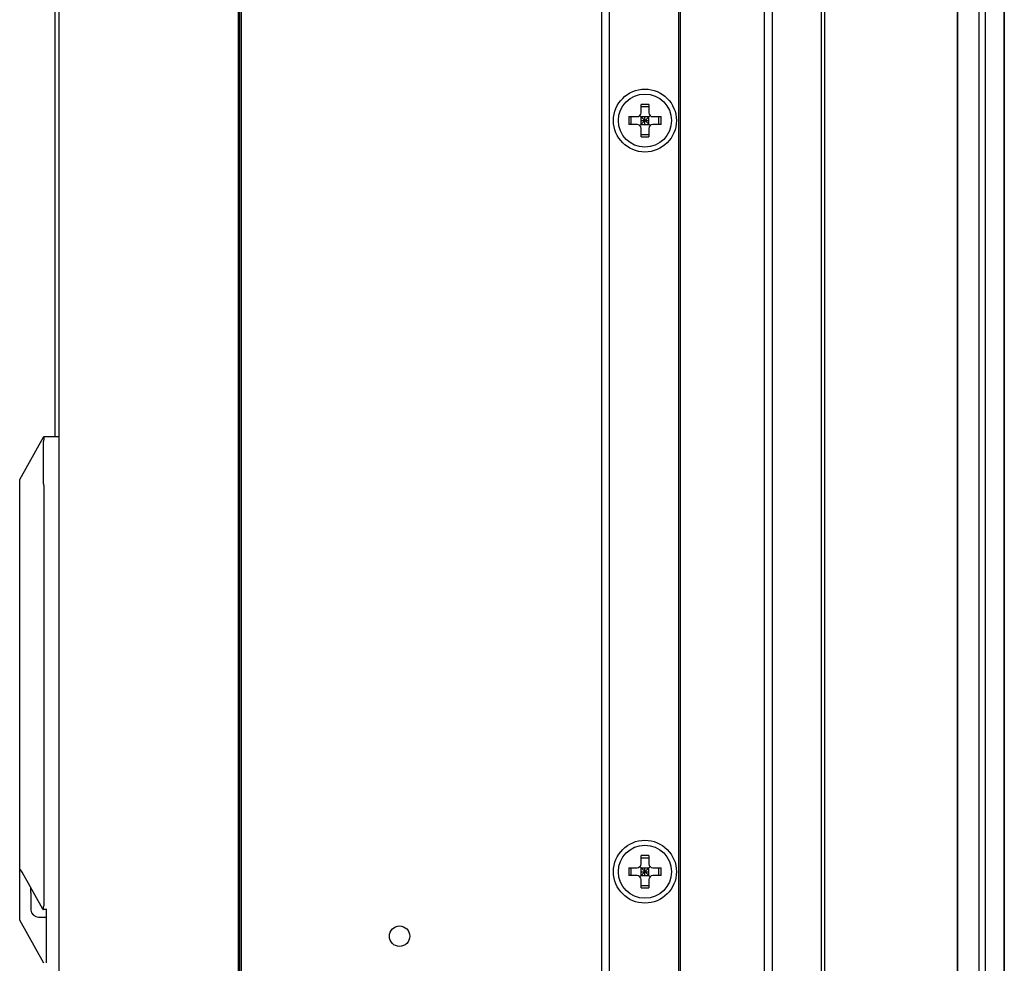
# Model space of a CAD drawing. Header units: millimetres. Extents: x 79 to 348, y 78 to 381.
# Tile 27 of 50: x 83 to 120, y 229 to 265. Entities that reach past the tile are written whole.
import ezdxf

# ---------------------------------------------------------------- set-up
doc = ezdxf.new("R2010")
doc.units = ezdxf.units.MM
doc.header["$LTSCALE"] = 32.67
doc.layers.add('00_COMPONENTS', color=7, linetype='CONTINUOUS')

msp = doc.modelspace()

# ---------------------------------------------------------------- linework, layer by layer
at = {"layer": '00_COMPONENTS', "color": 7}
for p, q in [((84.0923, 248.6113), (84.0923, 300.4078)), ((118.5082, 80.3863), (118.5082, 297.6763)), ((118.5237, 80.3863), (118.5237, 297.6763)), ((119.5783, 80.3563), (119.5783, 297.7063)), ((120.2746, 297.6763), (120.2746, 80.3863)), ((120.2989, 297.6763), (120.2989, 80.3863)), ((119.3434, 81.7363), (119.3434, 296.3263)), ((111.1434, 295.3978), (111.1434, 82.6648)), ((111.4574, 82.6648), (111.4574, 295.3978)), ((113.3229, 82.6648), (113.3229, 295.3978)), ((113.4492, 82.6648), (113.4492, 295.3978)), ((104.9423, 84.9748), (104.9423, 293.0878)), ((105.2423, 84.9748), (105.2423, 293.0878)), ((84.2423, 85.9648), (84.2423, 292.0978)), ((91.0823, 85.9648), (91.0823, 292.0978)), ((91.1423, 85.9648), (91.1423, 292.0978)), ((91.2023, 85.9648), (91.2023, 292.0978)), ((107.8823, 85.9948), (107.8823, 292.0678)), ((107.9423, 86.0548), (107.9423, 292.0078)), ((106.4423, 260.9563), (106.4423, 261.2703)), ((106.4423, 261.1879), (106.7423, 261.1879)), ((106.7423, 261.2703), (106.7423, 260.9563)), ((105.9783, 260.8063), (106.2923, 260.8063)), ((106.0607, 260.5063), (106.0607, 260.8063)), ((106.3984, 260.4623), (106.7863, 260.8502)), ((106.7863, 260.4623), (106.3984, 260.8502)), ((106.4423, 260.5063), (106.4423, 260.8063)), ((106.4423, 260.8063), (106.7423, 260.8063)), ((106.4423, 260.6563), (106.7423, 260.6563)), ((106.5923, 260.5063), (106.5923, 260.8063)), ((106.7423, 260.5063), (106.7423, 260.8063)), ((106.8923, 260.8063), (107.2064, 260.8063)), ((107.1239, 260.5063), (107.1239, 260.8063)), ((106.2923, 260.5063), (105.9783, 260.5063)), ((106.4423, 260.5063), (106.7423, 260.5063)), ((106.4423, 260.0422), (106.4423, 260.3563)), ((106.7423, 260.3563), (106.7423, 260.0422)), ((107.2064, 260.5063), (106.8923, 260.5063)), ((106.4423, 260.1247), (106.7423, 260.1247)), ((82.7423, 246.9613), (83.659, 248.6113)), ((83.6541, 246.7979), (83.6541, 248.4146)), ((83.659, 248.6113), (84.2423, 248.6113)), ((82.7423, 230.1613), (82.7423, 246.9613)), ((83.659, 246.2661), (83.659, 230.7077)), ((106.4423, 232.3063), (106.4423, 232.6203)), ((106.4423, 232.5379), (106.7423, 232.5379)), ((106.7423, 232.6203), (106.7423, 232.3063)), ((105.9783, 232.1563), (106.2923, 232.1563)), ((106.0607, 231.8563), (106.0607, 232.1563)), ((106.3984, 231.8123), (106.7863, 232.2002)), ((106.7863, 231.8123), (106.3984, 232.2002)), ((106.4423, 231.8563), (106.4423, 232.1563)), ((106.4423, 232.1563), (106.7423, 232.1563)), ((106.5923, 231.8563), (106.5923, 232.1563)), ((106.7423, 231.8563), (106.7423, 232.1563)), ((106.8923, 232.1563), (107.2064, 232.1563)), ((107.1239, 231.8563), (107.1239, 232.1563)), ((83.6216, 230.571), (82.8317, 231.9926)), ((106.2923, 231.8563), (105.9783, 231.8563)), ((106.4423, 232.0063), (106.7423, 232.0063)), ((106.4423, 231.8563), (106.7423, 231.8563)), ((107.2064, 231.8563), (106.8923, 231.8563)), ((83.1623, 231.2113), (83.1623, 231.3976)), ((106.4423, 231.3922), (106.4423, 231.7063)), ((106.4423, 231.4747), (106.7423, 231.4747)), ((106.7423, 231.7063), (106.7423, 231.3922)), ((83.1623, 231.2113), (83.1672, 231.2113)), ((83.1623, 230.9113), (83.1623, 230.5974)), ((83.1672, 230.9113), (83.1623, 230.9113)), ((83.1672, 230.5411), (83.1644, 230.5383)), ((83.4623, 230.2738), (83.7623, 230.2738)), ((83.7623, 230.5622), (83.6333, 230.5622)), ((83.7623, 228.5286), (83.7623, 230.584)), ((83.659, 228.5113), (82.7423, 230.1613))]:
    msp.add_line(p, q, dxfattribs=at)
for centre, radius in [((106.5923, 260.6563), 1.2), ((106.5923, 260.6563), 1.0125), ((106.5923, 232.0063), 1.2), ((106.5923, 232.0063), 1.0125), ((97.2323, 229.5444), 0.39)]:
    msp.add_circle(centre, radius, dxfattribs=at)
for centre, radius, start, end in [((106.5838, 237.7576), 23.5131, 89.97917, 90.34468), ((106.6009, 237.7576), 23.5131, 89.65532, 90.02083), ((129.4911, 260.6563), 23.5133, 179.63449, 180.36551), ((106.2923, 260.9563), 0.15, 270, 360), ((106.8923, 260.9563), 0.15, 180, 270), ((83.6935, 260.6563), 23.5133, 359.63449, 0.36551), ((106.2923, 260.3563), 0.15, 0, 90), ((106.8923, 260.3563), 0.15, 90, 180), ((106.5838, 283.5549), 23.5131, 269.65532, 270.02083), ((106.6009, 283.5549), 23.5131, 269.97917, 270.34468), ((106.5838, 209.1076), 23.5131, 89.97917, 90.34468), ((106.6009, 209.1076), 23.5131, 89.65532, 90.02083), ((129.4911, 232.0063), 23.5133, 179.63449, 180.36551), ((106.2923, 232.3063), 0.15, 270, 360), ((106.8923, 232.3063), 0.15, 180, 270), ((83.6935, 232.0063), 23.5133, 359.63449, 0.36551), ((106.2923, 231.7063), 0.15, 0, 90), ((106.8923, 231.7063), 0.15, 90, 180), ((106.5838, 254.9049), 23.5131, 269.65532, 270.02083), ((106.6009, 254.9049), 23.5131, 269.97917, 270.34468), ((85.5825, 231.1076), 2.4175, 177.54097, 177.94553), ((83.489, 230.5973), 0.3267, 179.98345, 189.90473), ((83.4623, 230.5738), 0.3, 186.77739, 270)]:
    msp.add_arc(centre, radius, start, end, dxfattribs=at)
for centre, major_axis, ratio, start_param, end_param in [((85.2657, 248.4146), (1.6116, 0), 0.6581452, 3.0803991, 3.1415927), ((85.2657, 246.7979), (1.6116, 0), 0.6581452, -3.1415927, -3.0803991), ((85.3749, 246.9946), (1.1068, 1.9923), 0.6581452, 2.1981414, 2.2718686), ((82.4782, 231.3562), (0, 0.9), 0.5555556, -0.7853982, -0.5565554), ((83.409, 230.7077), (0, 0.45), 0.5555556, -1.8493015, -1.5707963), ((83.6333, 230.5922), (0, 0.03), 0.5555556, 2.3561945, 4.4338838)]:
    msp.add_ellipse(centre, major_axis=major_axis, ratio=ratio, start_param=start_param, end_param=end_param, dxfattribs=at)
for points, knots in [([(83.6637, 248.6113), (83.6647, 248.6113), (83.666, 248.6091), (83.6664, 248.6061), (83.6668, 248.6023), (83.6668, 248.5974), (83.6666, 248.5889), (83.6652, 248.5681), (83.6618, 248.5306), (83.6588, 248.4981), (83.6571, 248.4795)], [0, 0, 0, 0, 0.022606, 0.0434094, 0.0719011, 0.1082923, 0.152601, 0.2646425, 0.5781987, 1, 1, 1, 1]), ([(83.6571, 246.7331), (83.6616, 246.6846), (83.6676, 246.5785), (83.6672, 246.4722), (83.6637, 246.4149)], [0, 0, 0, 0, 0.459001, 1, 1, 1, 1])]:
    msp.add_open_spline(points, degree=3, knots=knots, dxfattribs=at)
for points in [[(83.1665, 231.1942), (83.1649, 231.1499), (83.1644, 231.1056), (83.1644, 231.0613)], [(83.1644, 231.0613), (83.1644, 231.0113), (83.165, 230.9612), (83.1672, 230.9113)]]:
    msp.add_open_spline(points, degree=3, dxfattribs=at)

doc.saveas('drawing.dxf')
